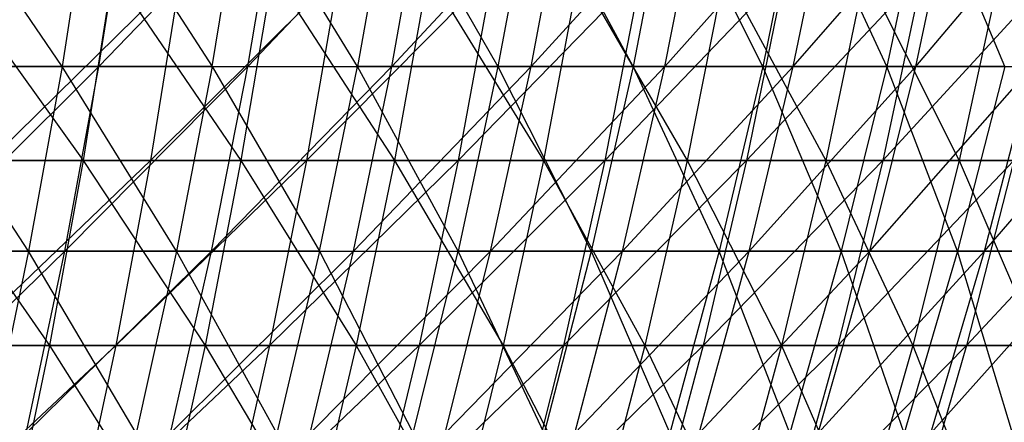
# Model space of a CAD drawing. Extents: x -125 to 125, y -143 to 0.
# Tile 172 of 256: x 29.01 to 41.63, y -104.77 to -99.61. Entities that reach past the tile are written whole.
import ezdxf

# ---------------------------------------------------------------- set-up
doc = ezdxf.new("R2010")
doc.units = 0
doc.header["$LTSCALE"] = 25.4
doc.layers.get('0').update_dxf_attribs({"linetype": 'CONTINUOUS'})

# ---------------------------------------------------------------- blocks, each defined once
blk = doc.blocks.new('NL2500027000_STL_3')
at = {"color": 0}
for p, q in [((29.55, -100.208, 44.733), (27.92, -97.807, 46.562)), ((29.55, -100.208, 44.733), (27.92, -97.807, 46.562)), ((29.925, -97.807, 45.3), (29.55, -100.208, 44.733)), ((29.925, -97.807, 45.3), (29.55, -100.208, 44.733)), ((29.925, -97.807, 45.3), (31.473, -100.208, 43.402)), ((29.925, -97.807, 45.3), (31.473, -100.208, 43.402)), ((30.02, -100.208, -44.42), (30.4, -97.807, -44.982)), ((30.02, -100.208, -44.42), (30.4, -97.807, -44.982)), ((30.02, -100.208, -44.42), (32.333, -97.807, -43.614)), ((30.02, -100.208, -44.42), (32.333, -97.807, -43.614)), ((31.473, -100.208, 43.402), (31.872, -97.807, 43.952)), ((31.473, -100.208, 43.402), (31.872, -97.807, 43.952)), ((33.337, -100.208, 41.987), (31.872, -97.807, 43.952)), ((33.337, -100.208, 41.987), (31.872, -97.807, 43.952)), ((31.929, -100.208, -43.068), (32.333, -97.807, -43.614)), ((31.929, -100.208, -43.068), (32.333, -97.807, -43.614)), ((31.929, -100.208, -43.068), (34.205, -97.807, -42.162)), ((31.929, -100.208, -43.068), (34.205, -97.807, -42.162)), ((33.759, -97.807, 42.519), (33.337, -100.208, 41.987)), ((33.759, -97.807, 42.519), (33.337, -100.208, 41.987)), ((33.759, -97.807, 42.519), (35.136, -100.208, 40.493)), ((33.759, -97.807, 42.519), (35.136, -100.208, 40.493)), ((33.777, -100.208, -41.634), (34.205, -97.807, -42.162)), ((33.777, -100.208, -41.634), (34.205, -97.807, -42.162)), ((33.777, -100.208, -41.634), (36.011, -97.807, -40.63)), ((33.777, -100.208, -41.634), (36.011, -97.807, -40.63)), ((35.582, -97.807, 41.006), (35.136, -100.208, 40.493)), ((35.582, -97.807, 41.006), (35.136, -100.208, 40.493)), ((35.561, -100.208, -40.121), (36.011, -97.807, -40.63)), ((35.561, -100.208, -40.121), (36.011, -97.807, -40.63)), ((35.561, -100.208, -40.121), (37.749, -97.807, -39.02)), ((35.561, -100.208, -40.121), (37.749, -97.807, -39.02)), ((36.869, -100.208, 38.922), (35.582, -97.807, 41.006)), ((36.869, -100.208, 38.922), (35.582, -97.807, 41.006)), ((37.336, -97.807, 39.415), (36.869, -100.208, 38.922)), ((37.336, -97.807, 39.415), (36.869, -100.208, 38.922)), ((37.277, -100.208, -38.532), (37.749, -97.807, -39.02)), ((37.277, -100.208, -38.532), (37.749, -97.807, -39.02)), ((37.277, -100.208, -38.532), (39.415, -97.807, -37.336)), ((37.277, -100.208, -38.532), (39.415, -97.807, -37.336)), ((38.532, -100.208, 37.277), (37.336, -97.807, 39.415)), ((38.532, -100.208, 37.277), (37.336, -97.807, 39.415)), ((39.02, -97.807, 37.749), (38.532, -100.208, 37.277)), ((39.02, -97.807, 37.749), (38.532, -100.208, 37.277)), ((38.922, -100.208, -36.869), (39.415, -97.807, -37.336)), ((38.922, -100.208, -36.869), (39.415, -97.807, -37.336)), ((38.922, -100.208, -36.869), (41.006, -97.807, -35.582)), ((38.922, -100.208, -36.869), (41.006, -97.807, -35.582)), ((40.121, -100.208, 35.561), (39.02, -97.807, 37.749)), ((40.121, -100.208, 35.561), (39.02, -97.807, 37.749)), ((40.63, -97.807, 36.011), (40.121, -100.208, 35.561)), ((40.63, -97.807, 36.011), (40.121, -100.208, 35.561)), ((40.493, -100.208, -35.136), (41.006, -97.807, -35.582)), ((40.493, -100.208, -35.136), (41.006, -97.807, -35.582)), ((40.493, -100.208, -35.136), (42.519, -97.807, -33.759)), ((40.493, -100.208, -35.136), (42.519, -97.807, -33.759)), ((41.634, -100.208, 33.777), (40.63, -97.807, 36.011)), ((41.634, -100.208, 33.777), (40.63, -97.807, 36.011)), ((28.094, -99.006, 50.503), (29.818, -101.412, 48.655)), ((28.094, -99.006, 50.503), (29.818, -101.412, 48.655)), ((31.072, -99.006, -48.727), (28.626, -101.412, -49.366)), ((31.072, -99.006, -48.727), (28.626, -101.412, -49.366)), ((30.198, -99.006, 49.274), (29.818, -101.412, 48.655)), ((30.198, -99.006, 49.274), (29.818, -101.412, 48.655)), ((30.198, -99.006, 49.274), (31.843, -101.412, 47.355)), ((30.198, -99.006, 49.274), (31.843, -101.412, 47.355)), ((31.072, -99.006, -48.727), (30.682, -101.412, -48.115)), ((31.072, -99.006, -48.727), (30.682, -101.412, -48.115)), ((33.099, -99.006, -47.374), (30.682, -101.412, -48.115)), ((33.099, -99.006, -47.374), (30.682, -101.412, -48.115)), ((32.248, -99.006, 47.957), (31.843, -101.412, 47.355)), ((32.248, -99.006, 47.957), (31.843, -101.412, 47.355)), ((32.248, -99.006, 47.957), (33.811, -101.412, 45.97)), ((32.248, -99.006, 47.957), (33.811, -101.412, 45.97)), ((33.099, -99.006, -47.374), (32.683, -101.412, -46.779)), ((33.099, -99.006, -47.374), (32.683, -101.412, -46.779)), ((35.067, -99.006, -45.937), (32.683, -101.412, -46.779)), ((35.067, -99.006, -45.937), (32.683, -101.412, -46.779)), ((34.241, -99.006, 46.555), (33.811, -101.412, 45.97)), ((34.241, -99.006, 46.555), (33.811, -101.412, 45.97)), ((34.241, -99.006, 46.555), (35.719, -101.412, 44.504)), ((34.241, -99.006, 46.555), (35.719, -101.412, 44.504)), ((35.067, -99.006, -45.937), (34.626, -101.412, -45.36)), ((35.067, -99.006, -45.937), (34.626, -101.412, -45.36)), ((36.972, -99.006, -44.418), (34.626, -101.412, -45.36)), ((36.972, -99.006, -44.418), (34.626, -101.412, -45.36)), ((36.173, -99.006, 45.07), (35.719, -101.412, 44.504)), ((36.173, -99.006, 45.07), (35.719, -101.412, 44.504)), ((36.173, -99.006, 45.07), (37.563, -101.412, 42.959)), ((36.173, -99.006, 45.07), (37.563, -101.412, 42.959)), ((36.972, -99.006, -44.418), (36.507, -101.412, -43.86)), ((36.972, -99.006, -44.418), (36.507, -101.412, -43.86)), ((38.812, -99.006, -42.82), (36.507, -101.412, -43.86)), ((38.812, -99.006, -42.82), (36.507, -101.412, -43.86)), ((38.041, -99.006, 43.505), (37.563, -101.412, 42.959)), ((38.041, -99.006, 43.505), (37.563, -101.412, 42.959)), ((38.041, -99.006, 43.505), (39.341, -101.412, 41.337)), ((38.041, -99.006, 43.505), (39.341, -101.412, 41.337)), ((38.812, -99.006, -42.82), (38.324, -101.412, -42.282)), ((38.812, -99.006, -42.82), (38.324, -101.412, -42.282)), ((40.582, -99.006, -41.145), (38.324, -101.412, -42.282)), ((40.582, -99.006, -41.145), (38.324, -101.412, -42.282)), ((39.842, -99.006, 41.863), (39.341, -101.412, 41.337)), ((39.842, -99.006, 41.863), (39.341, -101.412, 41.337)), ((39.842, -99.006, 41.863), (41.049, -101.412, 39.642)), ((39.842, -99.006, 41.863), (41.049, -101.412, 39.642)), ((40.582, -99.006, -41.145), (40.072, -101.412, -40.628)), ((40.582, -99.006, -41.145), (40.072, -101.412, -40.628)), ((42.281, -99.006, -39.398), (40.072, -101.412, -40.628)), ((42.281, -99.006, -39.398), (40.072, -101.412, -40.628)), ((41.571, -99.006, 40.146), (41.049, -101.412, 39.642)), ((41.571, -99.006, 40.146), (41.049, -101.412, 39.642)), ((29.55, -100.208, 44.733), (27.571, -100.208, 45.979)), ((29.55, -100.208, 44.733), (27.571, -100.208, 45.979)), ((29.12, -102.577, 44.082), (27.571, -100.208, 45.979)), ((29.12, -102.577, 44.082), (27.571, -100.208, 45.979)), ((27.645, -102.577, -45.022), (30.02, -100.208, -44.42)), ((27.645, -102.577, -45.022), (30.02, -100.208, -44.42)), ((28.053, -100.208, -45.687), (30.02, -100.208, -44.42)), ((28.053, -100.208, -45.687), (30.02, -100.208, -44.42)), ((29.55, -100.208, 44.733), (29.12, -102.577, 44.082)), ((29.55, -100.208, 44.733), (29.12, -102.577, 44.082)), ((31.473, -100.208, 43.402), (29.55, -100.208, 44.733)), ((31.473, -100.208, 43.402), (29.55, -100.208, 44.733)), ((31.015, -102.577, 42.77), (29.55, -100.208, 44.733)), ((31.015, -102.577, 42.77), (29.55, -100.208, 44.733)), ((29.583, -102.577, -43.773), (30.02, -100.208, -44.42)), ((29.583, -102.577, -43.773), (30.02, -100.208, -44.42)), ((29.583, -102.577, -43.773), (31.929, -100.208, -43.068)), ((29.583, -102.577, -43.773), (31.929, -100.208, -43.068)), ((30.02, -100.208, -44.42), (31.929, -100.208, -43.068)), ((30.02, -100.208, -44.42), (31.929, -100.208, -43.068)), ((31.473, -100.208, 43.402), (31.015, -102.577, 42.77)), ((31.473, -100.208, 43.402), (31.015, -102.577, 42.77)), ((31.464, -102.577, -42.441), (31.929, -100.208, -43.068)), ((31.464, -102.577, -42.441), (31.929, -100.208, -43.068)), ((31.464, -102.577, -42.441), (33.777, -100.208, -41.634)), ((31.464, -102.577, -42.441), (33.777, -100.208, -41.634)), ((31.473, -100.208, 43.402), (32.851, -102.577, 41.376)), ((31.473, -100.208, 43.402), (32.851, -102.577, 41.376)), ((31.473, -100.208, 43.402), (33.337, -100.208, 41.987)), ((31.473, -100.208, 43.402), (33.337, -100.208, 41.987)), ((31.929, -100.208, -43.068), (33.777, -100.208, -41.634)), ((31.929, -100.208, -43.068), (33.777, -100.208, -41.634)), ((32.851, -102.577, 41.376), (33.337, -100.208, 41.987)), ((32.851, -102.577, 41.376), (33.337, -100.208, 41.987)), ((33.285, -102.577, -41.028), (33.777, -100.208, -41.634)), ((33.285, -102.577, -41.028), (33.777, -100.208, -41.634)), ((33.285, -102.577, -41.028), (35.561, -100.208, -40.121)), ((33.285, -102.577, -41.028), (35.561, -100.208, -40.121)), ((35.136, -100.208, 40.493), (33.337, -100.208, 41.987)), ((35.136, -100.208, 40.493), (33.337, -100.208, 41.987)), ((34.625, -102.577, 39.904), (33.337, -100.208, 41.987)), ((34.625, -102.577, 39.904), (33.337, -100.208, 41.987)), ((33.777, -100.208, -41.634), (35.561, -100.208, -40.121)), ((33.777, -100.208, -41.634), (35.561, -100.208, -40.121)), ((35.136, -100.208, 40.493), (34.625, -102.577, 39.904)), ((35.136, -100.208, 40.493), (34.625, -102.577, 39.904)), ((35.043, -102.577, -39.537), (35.561, -100.208, -40.121)), ((35.043, -102.577, -39.537), (35.561, -100.208, -40.121)), ((35.043, -102.577, -39.537), (37.277, -100.208, -38.532)), ((35.043, -102.577, -39.537), (37.277, -100.208, -38.532)), ((35.136, -100.208, 40.493), (36.333, -102.577, 38.356)), ((36.869, -100.208, 38.922), (35.136, -100.208, 40.493)), ((36.869, -100.208, 38.922), (35.136, -100.208, 40.493)), ((35.136, -100.208, 40.493), (36.333, -102.577, 38.356)), ((35.561, -100.208, -40.121), (37.277, -100.208, -38.532)), ((35.561, -100.208, -40.121), (37.277, -100.208, -38.532)), ((36.869, -100.208, 38.922), (36.333, -102.577, 38.356)), ((36.869, -100.208, 38.922), (36.333, -102.577, 38.356)), ((36.734, -102.577, -37.971), (37.277, -100.208, -38.532)), ((36.734, -102.577, -37.971), (37.277, -100.208, -38.532)), ((36.734, -102.577, -37.971), (38.922, -100.208, -36.869)), ((36.734, -102.577, -37.971), (38.922, -100.208, -36.869)), ((38.532, -100.208, 37.277), (36.869, -100.208, 38.922)), ((38.532, -100.208, 37.277), (36.869, -100.208, 38.922)), ((37.971, -102.577, 36.734), (36.869, -100.208, 38.922)), ((37.971, -102.577, 36.734), (36.869, -100.208, 38.922)), ((37.277, -100.208, -38.532), (38.922, -100.208, -36.869)), ((37.277, -100.208, -38.532), (38.922, -100.208, -36.869)), ((38.532, -100.208, 37.277), (37.971, -102.577, 36.734)), ((38.532, -100.208, 37.277), (37.971, -102.577, 36.734)), ((38.356, -102.577, -36.333), (38.922, -100.208, -36.869)), ((38.356, -102.577, -36.333), (38.922, -100.208, -36.869)), ((38.356, -102.577, -36.333), (40.493, -100.208, -35.136)), ((38.356, -102.577, -36.333), (40.493, -100.208, -35.136)), ((40.121, -100.208, 35.561), (38.532, -100.208, 37.277)), ((40.121, -100.208, 35.561), (38.532, -100.208, 37.277)), ((39.537, -102.577, 35.043), (38.532, -100.208, 37.277)), ((39.537, -102.577, 35.043), (38.532, -100.208, 37.277)), ((38.922, -100.208, -36.869), (40.493, -100.208, -35.136)), ((38.922, -100.208, -36.869), (40.493, -100.208, -35.136)), ((40.121, -100.208, 35.561), (39.537, -102.577, 35.043)), ((40.121, -100.208, 35.561), (39.537, -102.577, 35.043)), ((39.904, -102.577, -34.625), (40.493, -100.208, -35.136)), ((39.904, -102.577, -34.625), (40.493, -100.208, -35.136)), ((39.904, -102.577, -34.625), (41.987, -100.208, -33.337)), ((39.904, -102.577, -34.625), (41.987, -100.208, -33.337)), ((41.634, -100.208, 33.777), (40.121, -100.208, 35.561)), ((41.634, -100.208, 33.777), (40.121, -100.208, 35.561)), ((41.028, -102.577, 33.285), (40.121, -100.208, 35.561)), ((41.028, -102.577, 33.285), (40.121, -100.208, 35.561)), ((40.493, -100.208, -35.136), (41.987, -100.208, -33.337)), ((40.493, -100.208, -35.136), (41.987, -100.208, -33.337)), ((41.634, -100.208, 33.777), (41.028, -102.577, 33.285)), ((41.634, -100.208, 33.777), (41.028, -102.577, 33.285)), ((41.376, -102.577, -32.851), (41.987, -100.208, -33.337)), ((41.376, -102.577, -32.851), (41.987, -100.208, -33.337)), ((41.376, -102.577, -32.851), (43.402, -100.208, -31.473)), ((41.376, -102.577, -32.851), (43.402, -100.208, -31.473)), ((27.741, -101.412, 49.869), (29.818, -101.412, 48.655)), ((27.741, -101.412, 49.869), (29.818, -101.412, 48.655)), ((27.741, -101.412, 49.869), (29.387, -103.785, 47.951)), ((27.741, -101.412, 49.869), (29.387, -103.785, 47.951)), ((30.682, -101.412, -48.115), (28.212, -103.785, -48.651)), ((30.682, -101.412, -48.115), (28.212, -103.785, -48.651)), ((30.682, -101.412, -48.115), (28.626, -101.412, -49.366)), ((30.682, -101.412, -48.115), (28.626, -101.412, -49.366)), ((29.818, -101.412, 48.655), (29.387, -103.785, 47.951)), ((29.818, -101.412, 48.655), (29.387, -103.785, 47.951)), ((29.818, -101.412, 48.655), (31.843, -101.412, 47.355)), ((29.818, -101.412, 48.655), (31.843, -101.412, 47.355)), ((29.818, -101.412, 48.655), (31.382, -103.785, 46.669)), ((29.818, -101.412, 48.655), (31.382, -103.785, 46.669)), ((30.682, -101.412, -48.115), (30.238, -103.785, -47.419)), ((30.682, -101.412, -48.115), (30.238, -103.785, -47.419)), ((32.683, -101.412, -46.779), (30.238, -103.785, -47.419)), ((32.683, -101.412, -46.779), (30.238, -103.785, -47.419)), ((32.683, -101.412, -46.779), (30.682, -101.412, -48.115)), ((32.683, -101.412, -46.779), (30.682, -101.412, -48.115)), ((31.843, -101.412, 47.355), (31.382, -103.785, 46.669)), ((31.843, -101.412, 47.355), (31.382, -103.785, 46.669)), ((31.843, -101.412, 47.355), (33.811, -101.412, 45.97)), ((31.843, -101.412, 47.355), (33.811, -101.412, 45.97)), ((31.843, -101.412, 47.355), (33.321, -103.785, 45.305)), ((31.843, -101.412, 47.355), (33.321, -103.785, 45.305)), ((32.683, -101.412, -46.779), (32.21, -103.785, -46.102)), ((32.683, -101.412, -46.779), (32.21, -103.785, -46.102)), ((34.626, -101.412, -45.36), (32.21, -103.785, -46.102)), ((34.626, -101.412, -45.36), (32.21, -103.785, -46.102)), ((34.626, -101.412, -45.36), (32.683, -101.412, -46.779)), ((34.626, -101.412, -45.36), (32.683, -101.412, -46.779)), ((33.811, -101.412, 45.97), (33.321, -103.785, 45.305)), ((33.811, -101.412, 45.97), (33.321, -103.785, 45.305)), ((33.811, -101.412, 45.97), (35.719, -101.412, 44.504)), ((33.811, -101.412, 45.97), (35.719, -101.412, 44.504)), ((33.811, -101.412, 45.97), (35.202, -103.785, 43.86)), ((33.811, -101.412, 45.97), (35.202, -103.785, 43.86)), ((34.626, -101.412, -45.36), (34.125, -103.785, -44.703)), ((34.626, -101.412, -45.36), (34.125, -103.785, -44.703)), ((36.507, -101.412, -43.86), (34.125, -103.785, -44.703)), ((36.507, -101.412, -43.86), (34.125, -103.785, -44.703)), ((36.507, -101.412, -43.86), (34.626, -101.412, -45.36)), ((36.507, -101.412, -43.86), (34.626, -101.412, -45.36)), ((35.719, -101.412, 44.504), (35.202, -103.785, 43.86)), ((35.719, -101.412, 44.504), (35.202, -103.785, 43.86)), ((35.719, -101.412, 44.504), (37.563, -101.412, 42.959)), ((35.719, -101.412, 44.504), (37.563, -101.412, 42.959)), ((35.719, -101.412, 44.504), (37.019, -103.785, 42.337)), ((35.719, -101.412, 44.504), (37.019, -103.785, 42.337)), ((36.507, -101.412, -43.86), (35.979, -103.785, -43.225)), ((36.507, -101.412, -43.86), (35.979, -103.785, -43.225)), ((38.324, -101.412, -42.282), (35.979, -103.785, -43.225)), ((38.324, -101.412, -42.282), (35.979, -103.785, -43.225)), ((38.324, -101.412, -42.282), (36.507, -101.412, -43.86)), ((38.324, -101.412, -42.282), (36.507, -101.412, -43.86)), ((37.563, -101.412, 42.959), (37.019, -103.785, 42.337)), ((37.563, -101.412, 42.959), (37.019, -103.785, 42.337)), ((37.563, -101.412, 42.959), (39.341, -101.412, 41.337)), ((37.563, -101.412, 42.959), (39.341, -101.412, 41.337)), ((37.563, -101.412, 42.959), (38.771, -103.785, 40.738)), ((37.563, -101.412, 42.959), (38.771, -103.785, 40.738)), ((38.324, -101.412, -42.282), (37.769, -103.785, -41.669)), ((38.324, -101.412, -42.282), (37.769, -103.785, -41.669)), ((40.072, -101.412, -40.628), (37.769, -103.785, -41.669)), ((40.072, -101.412, -40.628), (37.769, -103.785, -41.669)), ((40.072, -101.412, -40.628), (38.324, -101.412, -42.282)), ((40.072, -101.412, -40.628), (38.324, -101.412, -42.282)), ((39.341, -101.412, 41.337), (38.771, -103.785, 40.738)), ((39.341, -101.412, 41.337), (38.771, -103.785, 40.738)), ((39.341, -101.412, 41.337), (41.049, -101.412, 39.642)), ((39.341, -101.412, 41.337), (41.049, -101.412, 39.642)), ((39.341, -101.412, 41.337), (40.454, -103.785, 39.068)), ((39.341, -101.412, 41.337), (40.454, -103.785, 39.068)), ((40.072, -101.412, -40.628), (39.492, -103.785, -40.04)), ((40.072, -101.412, -40.628), (39.492, -103.785, -40.04)), ((41.749, -101.412, -38.903), (39.492, -103.785, -40.04)), ((41.749, -101.412, -38.903), (39.492, -103.785, -40.04)), ((41.749, -101.412, -38.903), (40.072, -101.412, -40.628)), ((41.749, -101.412, -38.903), (40.072, -101.412, -40.628)), ((41.049, -101.412, 39.642), (40.454, -103.785, 39.068)), ((41.049, -101.412, 39.642), (40.454, -103.785, 39.068)), ((41.049, -101.412, 39.642), (42.683, -101.412, 37.876)), ((41.049, -101.412, 39.642), (42.683, -101.412, 37.876)), ((41.049, -101.412, 39.642), (42.065, -103.785, 37.328)), ((41.049, -101.412, 39.642), (42.065, -103.785, 37.328)), ((41.749, -101.412, -38.903), (41.145, -103.785, -38.34)), ((41.749, -101.412, -38.903), (41.145, -103.785, -38.34)), ((43.352, -101.412, -37.108), (41.145, -103.785, -38.34)), ((43.352, -101.412, -37.108), (41.145, -103.785, -38.34)), ((29.12, -102.577, 44.082), (27.17, -102.577, 45.31)), ((29.12, -102.577, 44.082), (27.17, -102.577, 45.31)), ((27.185, -104.911, -44.272), (29.583, -102.577, -43.773)), ((27.185, -104.911, -44.272), (29.583, -102.577, -43.773)), ((27.645, -102.577, -45.022), (29.583, -102.577, -43.773)), ((27.645, -102.577, -45.022), (29.583, -102.577, -43.773)), ((29.12, -102.577, 44.082), (28.635, -104.911, 43.348)), ((29.12, -102.577, 44.082), (28.635, -104.911, 43.348)), ((29.09, -104.911, -43.044), (29.583, -102.577, -43.773)), ((29.09, -104.911, -43.044), (29.583, -102.577, -43.773)), ((29.09, -104.911, -43.044), (31.464, -102.577, -42.441)), ((29.09, -104.911, -43.044), (31.464, -102.577, -42.441)), ((31.015, -102.577, 42.77), (29.12, -102.577, 44.082)), ((31.015, -102.577, 42.77), (29.12, -102.577, 44.082)), ((30.499, -104.911, 42.058), (29.12, -102.577, 44.082)), ((30.499, -104.911, 42.058), (29.12, -102.577, 44.082)), ((29.583, -102.577, -43.773), (31.464, -102.577, -42.441)), ((29.583, -102.577, -43.773), (31.464, -102.577, -42.441)), ((31.015, -102.577, 42.77), (30.499, -104.911, 42.058)), ((31.015, -102.577, 42.77), (30.499, -104.911, 42.058)), ((30.94, -104.911, -41.734), (31.464, -102.577, -42.441)), ((30.94, -104.911, -41.734), (31.464, -102.577, -42.441)), ((30.94, -104.911, -41.734), (33.285, -102.577, -41.028)), ((30.94, -104.911, -41.734), (33.285, -102.577, -41.028)), ((32.851, -102.577, 41.376), (31.015, -102.577, 42.77)), ((32.851, -102.577, 41.376), (31.015, -102.577, 42.77)), ((32.304, -104.911, 40.687), (31.015, -102.577, 42.77)), ((32.304, -104.911, 40.687), (31.015, -102.577, 42.77)), ((31.464, -102.577, -42.441), (33.285, -102.577, -41.028)), ((31.464, -102.577, -42.441), (33.285, -102.577, -41.028)), ((32.851, -102.577, 41.376), (32.304, -104.911, 40.687)), ((32.851, -102.577, 41.376), (32.304, -104.911, 40.687)), ((32.731, -104.911, -40.345), (33.285, -102.577, -41.028)), ((32.731, -104.911, -40.345), (33.285, -102.577, -41.028)), ((32.731, -104.911, -40.345), (35.043, -102.577, -39.537)), ((32.731, -104.911, -40.345), (35.043, -102.577, -39.537)), ((32.851, -102.577, 41.376), (34.049, -104.911, 39.24)), ((32.851, -102.577, 41.376), (34.049, -104.911, 39.24)), ((32.851, -102.577, 41.376), (34.625, -102.577, 39.904)), ((32.851, -102.577, 41.376), (34.625, -102.577, 39.904)), ((33.285, -102.577, -41.028), (35.043, -102.577, -39.537)), ((33.285, -102.577, -41.028), (35.043, -102.577, -39.537)), ((34.049, -104.911, 39.24), (34.625, -102.577, 39.904)), ((34.049, -104.911, 39.24), (34.625, -102.577, 39.904)), ((34.46, -104.911, -38.879), (35.043, -102.577, -39.537)), ((34.46, -104.911, -38.879), (35.043, -102.577, -39.537)), ((34.46, -104.911, -38.879), (36.734, -102.577, -37.971)), ((34.46, -104.911, -38.879), (36.734, -102.577, -37.971)), ((36.333, -102.577, 38.356), (34.625, -102.577, 39.904)), ((36.333, -102.577, 38.356), (34.625, -102.577, 39.904)), ((35.728, -104.911, 37.717), (34.625, -102.577, 39.904)), ((35.728, -104.911, 37.717), (34.625, -102.577, 39.904)), ((35.043, -102.577, -39.537), (36.734, -102.577, -37.971)), ((35.043, -102.577, -39.537), (36.734, -102.577, -37.971)), ((36.333, -102.577, 38.356), (35.728, -104.911, 37.717)), ((36.333, -102.577, 38.356), (35.728, -104.911, 37.717)), ((36.123, -104.911, -37.339), (36.734, -102.577, -37.971)), ((36.123, -104.911, -37.339), (36.734, -102.577, -37.971)), ((36.123, -104.911, -37.339), (38.356, -102.577, -36.333)), ((36.123, -104.911, -37.339), (38.356, -102.577, -36.333)), ((36.333, -102.577, 38.356), (37.339, -104.911, 36.123)), ((37.971, -102.577, 36.734), (36.333, -102.577, 38.356)), ((37.971, -102.577, 36.734), (36.333, -102.577, 38.356)), ((36.333, -102.577, 38.356), (37.339, -104.911, 36.123)), ((36.734, -102.577, -37.971), (38.356, -102.577, -36.333)), ((36.734, -102.577, -37.971), (38.356, -102.577, -36.333)), ((37.971, -102.577, 36.734), (37.339, -104.911, 36.123)), ((37.971, -102.577, 36.734), (37.339, -104.911, 36.123)), ((37.717, -104.911, -35.728), (38.356, -102.577, -36.333)), ((37.717, -104.911, -35.728), (38.356, -102.577, -36.333)), ((37.717, -104.911, -35.728), (39.904, -102.577, -34.625)), ((37.717, -104.911, -35.728), (39.904, -102.577, -34.625)), ((39.537, -102.577, 35.043), (37.971, -102.577, 36.734)), ((39.537, -102.577, 35.043), (37.971, -102.577, 36.734)), ((38.879, -104.911, 34.46), (37.971, -102.577, 36.734)), ((38.879, -104.911, 34.46), (37.971, -102.577, 36.734)), ((38.356, -102.577, -36.333), (39.904, -102.577, -34.625)), ((38.356, -102.577, -36.333), (39.904, -102.577, -34.625)), ((39.537, -102.577, 35.043), (38.879, -104.911, 34.46)), ((39.537, -102.577, 35.043), (38.879, -104.911, 34.46)), ((39.24, -104.911, -34.049), (39.904, -102.577, -34.625)), ((39.24, -104.911, -34.049), (39.904, -102.577, -34.625)), ((39.24, -104.911, -34.049), (41.376, -102.577, -32.851)), ((39.24, -104.911, -34.049), (41.376, -102.577, -32.851)), ((41.028, -102.577, 33.285), (39.537, -102.577, 35.043)), ((41.028, -102.577, 33.285), (39.537, -102.577, 35.043)), ((40.345, -104.911, 32.731), (39.537, -102.577, 35.043)), ((40.345, -104.911, 32.731), (39.537, -102.577, 35.043)), ((39.904, -102.577, -34.625), (41.376, -102.577, -32.851)), ((39.904, -102.577, -34.625), (41.376, -102.577, -32.851)), ((41.028, -102.577, 33.285), (40.345, -104.911, 32.731)), ((41.028, -102.577, 33.285), (40.345, -104.911, 32.731)), ((40.687, -104.911, -32.304), (41.376, -102.577, -32.851)), ((40.687, -104.911, -32.304), (41.376, -102.577, -32.851)), ((40.687, -104.911, -32.304), (42.77, -102.577, -31.015)), ((40.687, -104.911, -32.304), (42.77, -102.577, -31.015)), ((42.441, -102.577, 31.464), (41.028, -102.577, 33.285)), ((42.441, -102.577, 31.464), (41.028, -102.577, 33.285)), ((41.734, -104.911, 30.94), (41.028, -102.577, 33.285)), ((41.734, -104.911, 30.94), (41.028, -102.577, 33.285)), ((41.376, -102.577, -32.851), (42.77, -102.577, -31.015)), ((41.376, -102.577, -32.851), (42.77, -102.577, -31.015)), ((27.339, -103.785, 49.147), (29.387, -103.785, 47.951)), ((27.339, -103.785, 49.147), (29.387, -103.785, 47.951)), ((30.238, -103.785, -47.419), (27.748, -106.122, -47.851)), ((30.238, -103.785, -47.419), (27.748, -106.122, -47.851)), ((30.238, -103.785, -47.419), (28.212, -103.785, -48.651)), ((30.238, -103.785, -47.419), (28.212, -103.785, -48.651)), ((29.387, -103.785, 47.951), (28.903, -106.122, 47.162)), ((29.387, -103.785, 47.951), (28.903, -106.122, 47.162)), ((29.387, -103.785, 47.951), (31.382, -103.785, 46.669)), ((29.387, -103.785, 47.951), (31.382, -103.785, 46.669)), ((29.387, -103.785, 47.951), (30.866, -106.122, 45.902)), ((29.387, -103.785, 47.951), (30.866, -106.122, 45.902)), ((30.238, -103.785, -47.419), (29.74, -106.122, -46.639)), ((30.238, -103.785, -47.419), (29.74, -106.122, -46.639)), ((32.21, -103.785, -46.102), (29.74, -106.122, -46.639)), ((32.21, -103.785, -46.102), (29.74, -106.122, -46.639)), ((32.21, -103.785, -46.102), (30.238, -103.785, -47.419)), ((32.21, -103.785, -46.102), (30.238, -103.785, -47.419)), ((31.382, -103.785, 46.669), (30.866, -106.122, 45.902)), ((31.382, -103.785, 46.669), (30.866, -106.122, 45.902)), ((31.382, -103.785, 46.669), (33.321, -103.785, 45.305)), ((31.382, -103.785, 46.669), (33.321, -103.785, 45.305)), ((31.382, -103.785, 46.669), (32.773, -106.122, 44.56)), ((31.382, -103.785, 46.669), (32.773, -106.122, 44.56)), ((32.21, -103.785, -46.102), (31.68, -106.122, -45.343)), ((32.21, -103.785, -46.102), (31.68, -106.122, -45.343)), ((34.125, -103.785, -44.703), (31.68, -106.122, -45.343)), ((34.125, -103.785, -44.703), (31.68, -106.122, -45.343)), ((34.125, -103.785, -44.703), (32.21, -103.785, -46.102)), ((34.125, -103.785, -44.703), (32.21, -103.785, -46.102)), ((33.321, -103.785, 45.305), (32.773, -106.122, 44.56)), ((33.321, -103.785, 45.305), (32.773, -106.122, 44.56)), ((33.321, -103.785, 45.305), (35.202, -103.785, 43.86)), ((33.321, -103.785, 45.305), (35.202, -103.785, 43.86)), ((33.321, -103.785, 45.305), (34.623, -106.122, 43.138)), ((33.321, -103.785, 45.305), (34.623, -106.122, 43.138)), ((34.125, -103.785, -44.703), (33.563, -106.122, -43.968)), ((34.125, -103.785, -44.703), (33.563, -106.122, -43.968)), ((35.979, -103.785, -43.225), (33.563, -106.122, -43.968)), ((35.979, -103.785, -43.225), (33.563, -106.122, -43.968)), ((35.979, -103.785, -43.225), (34.125, -103.785, -44.703)), ((35.979, -103.785, -43.225), (34.125, -103.785, -44.703)), ((35.202, -103.785, 43.86), (34.623, -106.122, 43.138)), ((35.202, -103.785, 43.86), (34.623, -106.122, 43.138)), ((35.202, -103.785, 43.86), (37.019, -103.785, 42.337)), ((35.202, -103.785, 43.86), (37.019, -103.785, 42.337)), ((35.202, -103.785, 43.86), (36.411, -106.122, 41.64)), ((35.202, -103.785, 43.86), (36.411, -106.122, 41.64)), ((35.979, -103.785, -43.225), (35.387, -106.122, -42.514)), ((35.979, -103.785, -43.225), (35.387, -106.122, -42.514)), ((37.769, -103.785, -41.669), (35.387, -106.122, -42.514)), ((37.769, -103.785, -41.669), (35.387, -106.122, -42.514)), ((37.769, -103.785, -41.669), (35.979, -103.785, -43.225)), ((37.769, -103.785, -41.669), (35.979, -103.785, -43.225)), ((37.019, -103.785, 42.337), (36.411, -106.122, 41.64)), ((37.019, -103.785, 42.337), (36.411, -106.122, 41.64)), ((37.019, -103.785, 42.337), (38.771, -103.785, 40.738)), ((37.019, -103.785, 42.337), (38.771, -103.785, 40.738)), ((37.019, -103.785, 42.337), (38.134, -106.122, 40.068)), ((37.019, -103.785, 42.337), (38.134, -106.122, 40.068)), ((37.769, -103.785, -41.669), (37.148, -106.122, -40.984)), ((37.769, -103.785, -41.669), (37.148, -106.122, -40.984)), ((39.492, -103.785, -40.04), (37.148, -106.122, -40.984)), ((39.492, -103.785, -40.04), (37.148, -106.122, -40.984)), ((39.492, -103.785, -40.04), (37.769, -103.785, -41.669)), ((39.492, -103.785, -40.04), (37.769, -103.785, -41.669)), ((38.771, -103.785, 40.738), (38.134, -106.122, 40.068)), ((38.771, -103.785, 40.738), (38.134, -106.122, 40.068)), ((38.771, -103.785, 40.738), (40.454, -103.785, 39.068)), ((38.771, -103.785, 40.738), (40.454, -103.785, 39.068)), ((38.771, -103.785, 40.738), (39.789, -106.122, 38.425)), ((38.771, -103.785, 40.738), (39.789, -106.122, 38.425)), ((39.492, -103.785, -40.04), (38.843, -106.122, -39.382)), ((39.492, -103.785, -40.04), (38.843, -106.122, -39.382)), ((41.145, -103.785, -38.34), (38.843, -106.122, -39.382)), ((41.145, -103.785, -38.34), (38.843, -106.122, -39.382)), ((41.145, -103.785, -38.34), (39.492, -103.785, -40.04)), ((41.145, -103.785, -38.34), (39.492, -103.785, -40.04)), ((40.454, -103.785, 39.068), (39.789, -106.122, 38.425)), ((40.454, -103.785, 39.068), (39.789, -106.122, 38.425)), ((40.454, -103.785, 39.068), (42.065, -103.785, 37.328)), ((40.454, -103.785, 39.068), (42.065, -103.785, 37.328)), ((40.454, -103.785, 39.068), (41.373, -106.122, 36.714)), ((40.454, -103.785, 39.068), (41.373, -106.122, 36.714)), ((41.145, -103.785, -38.34), (40.468, -106.122, -37.709)), ((41.145, -103.785, -38.34), (40.468, -106.122, -37.709)), ((42.725, -103.785, -36.571), (41.145, -103.785, -38.34)), ((42.725, -103.785, -36.571), (41.145, -103.785, -38.34))]:
    blk.add_line(p, q, dxfattribs=at)

msp = doc.modelspace()

# ---------------------------------------------------------------- block references
at = {"color": 253}
msp.add_blockref('NL2500027000_STL_3', (0, 0), dxfattribs=at)

doc.saveas('drawing.dxf')
